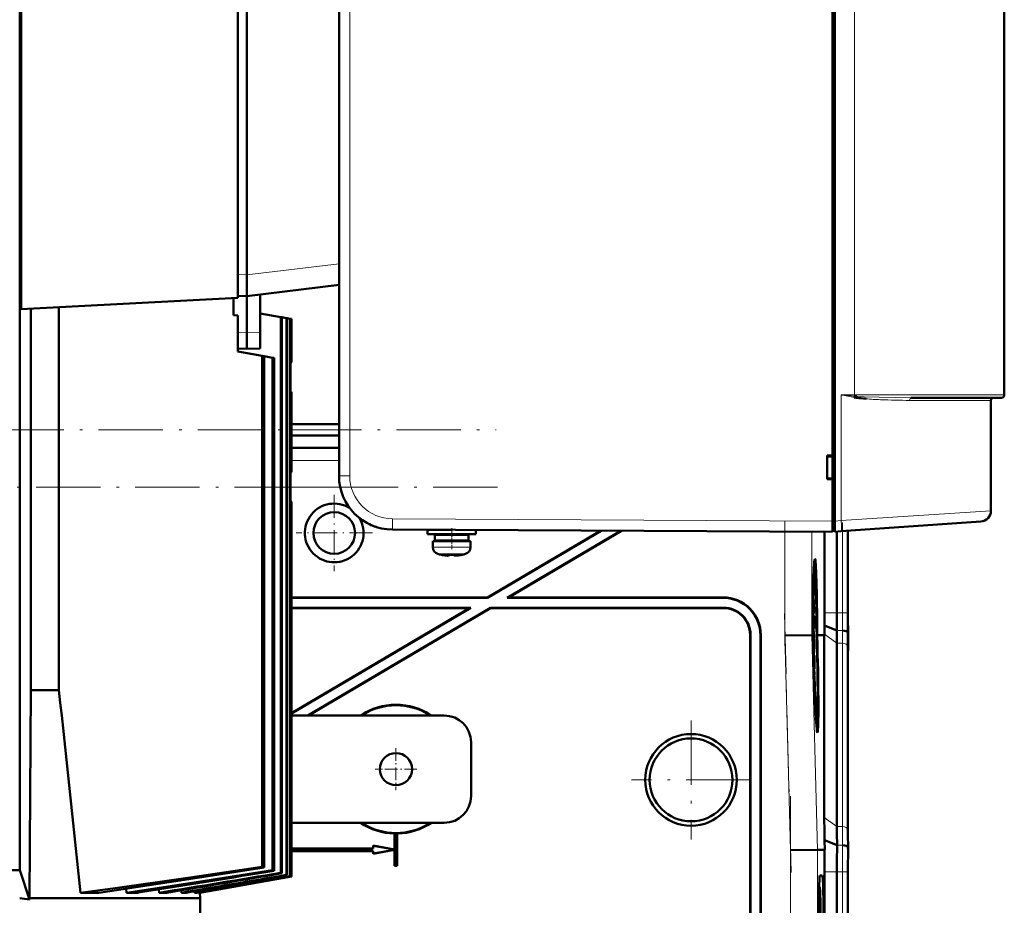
# Model space of a CAD drawing. Extents: x -2065 to 2446, y -1996 to 695.
# Tile 57 of 58: x 1896 to 2079, y 356 to 521. Entities that reach past the tile are written whole.
import ezdxf

# ---------------------------------------------------------------- set-up
doc = ezdxf.new("R2010")
doc.units = 0
doc.linetypes.add('DASHDOT', pattern=[18.5, 12, -3, 0.5, -3])

msp = doc.modelspace()

# ---------------------------------------------------------------- linework, layer by layer
at = {"color": 7, "lineweight": 50}
for p, q in [((2047.06, 427.81), (2047.06, 635.82)), ((2047.46, 635.79), (2047.46, 427.84)), ((1955.06, 627.39), (1955.06, 436.25)), ((2079.06, 612.32), (2079.06, 451.32)), ((1895.55, 604.82), (1895.55, 362.82)), ((1895.82, 467.3), (1895.82, 575.56)), ((1936.17, 469.42), (1936.17, 573.44)), ((1937.87, 569.12), (1937.87, 473.71)), ((2047.06, 440.02), (2047.06, 531.61)), ((1937.87, 473.68), (1937.87, 473.71)), ((1937.87, 469.72), (1937.87, 473.68)), ((1937.87, 469.72), (1955.06, 471.83)), ((1940.37, 462.95), (1940.37, 470.02)), ((1895.82, 467.3), (1936.17, 469.42)), ((1935.37, 469.37), (1935.37, 466.19)), ((1936.17, 469.76), (1937.87, 469.72)), ((1937.87, 462.92), (1937.87, 469.72)), ((1897.59, 396.32), (1897.59, 467.39)), ((1902.85, 396.32), (1902.85, 467.67)), ((1936.17, 466.1), (1935.37, 466.19)), ((1944.19, 465.83), (1940.37, 466.5)), ((1936.17, 466.1), (1936.17, 459.42)), ((1944.19, 465.83), (1944.19, 362.29)), ((1944.19, 465.83), (1944.4, 465.79)), ((1945.27, 465.64), (1944.4, 465.79)), ((1944.4, 465.79), (1944.4, 362.22)), ((1945.27, 465.64), (1945.27, 361.93)), ((1945.27, 465.64), (1945.41, 465.61)), ((1945.93, 465.52), (1945.41, 465.61)), ((1945.41, 465.61), (1945.41, 361.88)), ((1945.93, 465.52), (1945.93, 361.7)), ((1945.93, 465.52), (1946, 465.51)), ((1946.17, 465.48), (1946, 465.51)), ((1946, 465.51), (1946, 361.68)), ((1946.17, 465.48), (1946.17, 465.48)), ((1946.17, 465.48), (1946.17, 457.41)), ((1946.17, 465.48), (1946.17, 457.42)), ((1937.87, 459.92), (1937.87, 462.92)), ((1940.37, 459.98), (1940.37, 462.95)), ((1936.17, 459.96), (1937.87, 459.92)), ((1936.17, 459.42), (1940.75, 458.61)), ((1940.37, 459.98), (1937.87, 459.92)), ((1940.75, 458.61), (1940.75, 363.41)), ((1940.75, 458.61), (1941.11, 458.55)), ((1941.11, 458.55), (1942.68, 458.27)), ((1941.11, 458.55), (1941.11, 363.29)), ((1942.68, 458.27), (1942.68, 362.79)), ((1942.68, 458.27), (1942.97, 458.22)), ((1942.97, 458.22), (1942.97, 362.69)), ((1946, 457.24), (1946.17, 457.41)), ((1946, 457.24), (1946, 451.92)), ((1946.17, 457.41), (1946.17, 457.42)), ((1946.17, 451.92), (1946, 451.92)), ((1946.17, 451.85), (1946.17, 451.92)), ((1946.17, 436.92), (1946.17, 451.85)), ((2051.1, 450.87), (2051.27, 450.85)), ((2051.52, 451.07), (2051.15, 451.1)), ((2051.27, 450.85), (2051.29, 450.84)), ((2051.47, 450.82), (2051.29, 450.84)), ((2051.29, 450.84), (2051.47, 450.82)), ((2051.47, 450.82), (2051.47, 450.84)), ((2061.66, 450.82), (2070.66, 450.82)), ((2074.75, 450.82), (2068.89, 450.82)), ((2070.66, 450.82), (2078.56, 450.82)), ((2076.56, 429.74), (2076.56, 450.32)), ((1946.17, 445.87), (1955.06, 445.87)), ((1946.17, 443.8), (1955.06, 443.8)), ((1955.06, 441.5), (1946.17, 441.5)), ((2046.06, 435.61), (2046.06, 440.02)), ((2046.06, 440.02), (2047.06, 440.02)), ((2046.06, 439.82), (2047.06, 439.88)), ((2047.06, 439.97), (2047.06, 440.02)), ((1946, 436.91), (1946.17, 436.92)), ((1946, 436.91), (1946, 431.59)), ((2047.06, 435.75), (2046.06, 435.82)), ((2047.06, 435.61), (2046.06, 435.61)), ((2047.06, 435.61), (2047.06, 435.67)), ((2047.06, 427.82), (2047.06, 435.61)), ((1946, 431.59), (1946.17, 431.42)), ((1946.17, 431.42), (1946.17, 361.62)), ((1946.17, 431.42), (1946.17, 431.42)), ((1946.17, 431.42), (1946.17, 361.62)), ((2047.06, 425.82), (2047.06, 427.82)), ((2047.06, 426.12), (2047.06, 427.81)), ((2047.46, 425.84), (2047.46, 427.84)), ((2074.7, 427.75), (2048.65, 425.93)), ((2047.06, 425.82), (1965.01, 426.25)), ((1971.56, 426.19), (1975.98, 426.19)), ((1971.56, 426.19), (1971.56, 425.39)), ((1971.56, 425.39), (1971.56, 426.19)), ((1974.06, 426.19), (1974.06, 426.2)), ((1980.56, 426.16), (1980.56, 425.39)), ((2003.81, 426.04), (1982.74, 413.62)), ((2003.94, 426.04), (1982.76, 413.55)), ((2007.57, 426.02), (1986.42, 413.55)), ((2007.71, 426.02), (1986.67, 413.62)), ((2045.56, 425.82), (2045.56, 410.76)), ((2047.06, 426.12), (2047.46, 426.12)), ((2048.65, 425.93), (2047.46, 425.84)), ((2047.86, 425.87), (2047.86, 410.76)), ((2049.92, 426.02), (2049.92, 410.76)), ((2049.92, 426.02), (2049.92, 410.76)), ((1971.56, 425.39), (1976.06, 425.39)), ((1976.06, 424.09), (1972.56, 424.09)), ((1972.56, 424.09), (1972.56, 422.96)), ((1972.56, 422.96), (1972.56, 424.09)), ((1972.91, 425.29), (1976.06, 425.29)), ((1972.91, 424.19), (1972.91, 425.29)), ((1972.91, 424.19), (1972.91, 425.29)), ((1972.91, 424.19), (1976.06, 424.19)), ((1974.06, 425.29), (1974.06, 425.39)), ((1974.06, 425.29), (1974.06, 425.39)), ((1974.06, 424.09), (1974.06, 424.19)), ((1974.06, 424.09), (1974.06, 424.19)), ((1980.56, 425.39), (1976.06, 425.39)), ((1979.21, 425.29), (1976.06, 425.29)), ((1979.21, 424.19), (1976.06, 424.19)), ((1976.06, 424.09), (1979.56, 424.09)), ((1978.06, 425.39), (1978.06, 425.29)), ((1978.06, 424.19), (1978.06, 424.09)), ((1979.21, 425.29), (1979.21, 424.19)), ((1979.56, 424.09), (1979.56, 422.96)), ((1974.14, 421.56), (1974.13, 421.55)), ((1975.56, 421.56), (1975.56, 421.41)), ((1976.56, 421.56), (1976.56, 421.41)), ((1976.6, 421.39), (1976.66, 421.39)), ((1977.99, 421.55), (1977.98, 421.56)), ((2043.76, 419.05), (2043.57, 419.1)), ((1946.17, 413.62), (1982.74, 413.62)), ((1946.17, 413.55), (1982.76, 413.55)), ((1982.76, 413.55), (1982.74, 413.62)), ((1986.42, 413.55), (1986.67, 413.62)), ((1986.42, 413.55), (2026.61, 413.55)), ((1986.67, 413.62), (2026.68, 413.62)), ((2043.56, 413.17), (2043.51, 413.17)), ((2043.58, 411.29), (2043.56, 413.17)), ((2043.56, 413.17), (2043.57, 413.17)), ((2043.57, 413.17), (2043.6, 410.65)), ((1979.6, 411.69), (1946.17, 411.69)), ((1979.6, 411.69), (1946.17, 391.97)), ((1979.35, 411.62), (1946.17, 411.62)), ((1979.35, 411.62), (1946.17, 392.05)), ((1983.26, 411.69), (1949.23, 391.62)), ((1983.28, 411.62), (1949.37, 391.62)), ((1979.35, 411.62), (1979.6, 411.69)), ((2026.75, 411.69), (1983.26, 411.69)), ((1983.28, 411.62), (1983.26, 411.69)), ((2026.68, 411.62), (1983.28, 411.62)), ((2043.55, 411.59), (2043.5, 411.59)), ((2043.52, 411.2), (2043.52, 410.7)), ((2043.53, 410.06), (2043.45, 410.06)), ((2043.52, 410.7), (2043.46, 410.7)), ((2043.59, 410.65), (2043.46, 410.65)), ((2043.57, 410.26), (2043.46, 410.26)), ((2043.59, 410.71), (2043.52, 410.71)), ((2043.54, 407.84), (2043.43, 407.84)), ((2043.59, 407.79), (2043.43, 407.79)), ((2043.52, 407.55), (2043.43, 407.55)), ((2043.51, 408.96), (2043.44, 408.96)), ((2043.54, 407.84), (2043.51, 408.96)), ((2043.52, 408.98), (2043.54, 408.33)), ((2043.55, 408.84), (2043.52, 408.84)), ((2043.55, 408.77), (2043.52, 408.77)), ((2043.56, 408.72), (2043.52, 408.72)), ((2043.52, 407.55), (2043.63, 406.47)), ((2043.52, 407.15), (2043.52, 407.55)), ((2043.54, 408.33), (2043.54, 407.84)), ((2043.59, 408.28), (2043.54, 408.28)), ((2043.55, 408.77), (2043.55, 408.84)), ((2043.56, 408.72), (2043.55, 408.77)), ((2043.56, 409.04), (2043.56, 408.72)), ((2043.6, 409.01), (2043.56, 409.01)), ((2043.59, 408.28), (2043.6, 409.01)), ((2043.59, 407.79), (2043.59, 408.28)), ((2047.84, 407.44), (2045.55, 408.4)), ((2031.67, 317.62), (2031.67, 406.62)), ((2031.74, 317.55), (2031.74, 406.69)), ((2033.6, 406.55), (2033.6, 317.55)), ((2033.67, 406.62), (2033.67, 317.62)), ((2038.18, 406.52), (2043.18, 406.58)), ((2043.18, 406.58), (2043.26, 406.58)), ((2043.26, 406.6), (2043.26, 406.58)), ((2043.34, 406.6), (2043.26, 406.6)), ((2043.28, 406.58), (2043.34, 406.59)), ((2043.28, 406.58), (2043.34, 406.58)), ((2043.34, 406.58), (2043.37, 405.13)), ((2043.38, 406.6), (2043.43, 406.6)), ((2043.38, 406.59), (2043.43, 406.59)), ((2043.42, 405.13), (2043.38, 406.58)), ((2043.38, 406.58), (2043.43, 406.58)), ((2043.52, 407.15), (2043.43, 407.15)), ((2043.43, 406.58), (2043.47, 404.62)), ((2043.64, 406.06), (2043.44, 406.06)), ((2043.6, 405.81), (2043.44, 405.81)), ((2043.54, 405.62), (2043.45, 405.61)), ((2043.64, 406.06), (2043.52, 407.15)), ((2043.54, 405.62), (2043.55, 405.62)), ((2043.56, 403.79), (2043.54, 405.62)), ((2043.55, 405.62), (2043.56, 404.19)), ((2043.63, 406.47), (2043.64, 406.06)), ((2044.09, 406.6), (2044.13, 406.6)), ((2044.13, 406.6), (2044.09, 406.6)), ((2044.09, 406.58), (2044.13, 406.58)), ((2044.14, 404.63), (2044.09, 406.58)), ((2044.13, 406.6), (2044.13, 406.6)), ((2044.13, 406.58), (2044.19, 404.63)), ((2044.18, 406.6), (2044.34, 406.6)), ((2044.18, 406.6), (2044.55, 406.6)), ((2044.18, 406.58), (2044.34, 406.58)), ((2044.23, 404.63), (2044.18, 406.58)), ((2044.34, 406.58), (2044.34, 406.6)), ((2044.55, 406.6), (2045.51, 406.61)), ((2045.51, 406.61), (2045.52, 406.76)), ((2045.51, 372.62), (2045.51, 406.61)), ((2049.9, 406.62), (2049.87, 407.04)), ((2043.42, 405.13), (2043.37, 405.14)), ((2043.37, 405.13), (2043.42, 405.13)), ((2043.4, 404.12), (2043.44, 404.12)), ((2043.44, 404.12), (2043.4, 404.12)), ((2043.56, 403.79), (2043.5, 403.79)), ((2043.58, 404.68), (2043.56, 404.68)), ((2043.56, 404.19), (2043.59, 404)), ((2043.61, 403.39), (2043.56, 403.79)), ((2043.64, 404.54), (2043.59, 404.54)), ((2043.61, 403.89), (2043.61, 403.39)), ((2043.63, 403.84), (2043.61, 403.84)), ((2043.63, 403.84), (2043.64, 404.54)), ((2043.63, 403.34), (2043.63, 403.84)), ((2047.86, 405.1), (2047.86, 370.96)), ((2043.61, 403.39), (2043.51, 403.39)), ((2043.63, 403.34), (2043.51, 403.34)), ((2043.65, 402.8), (2043.53, 402.8)), ((2043.59, 402.75), (2043.53, 402.75)), ((2043.67, 400.92), (2043.65, 402.8)), ((2043.65, 402.8), (2043.66, 402.8)), ((2043.66, 402.8), (2043.69, 400.28)), ((2049.92, 403.69), (2049.92, 369.55)), ((2049.92, 403.69), (2049.92, 369.55)), ((2043.58, 401.11), (2043.57, 401.57)), ((2043.64, 401.22), (2043.59, 401.22)), ((2043.61, 400.82), (2043.61, 400.33)), ((2043.68, 400.33), (2043.61, 400.33)), ((2043.69, 400.28), (2043.61, 400.28)), ((2043.63, 399.74), (2043.69, 399.74)), ((2043.7, 399.2), (2043.65, 399.2)), ((2043.68, 398.47), (2043.7, 398.17)), ((2043.69, 399.74), (2043.7, 399.2)), ((2043.7, 398.17), (2043.71, 397.71)), ((1897.37, 357.57), (1897.59, 396.32)), ((1897.59, 396.32), (1902.85, 396.32)), ((1974.67, 391.62), (1946.17, 391.62)), ((2044.19, 390.25), (2043.99, 390.2)), ((1979.67, 386.62), (1979.67, 376.62)), ((1946.17, 371.62), (1974.67, 371.62)), ((1965.42, 369.62), (1965.44, 369.63)), ((1965.42, 366.65), (1965.42, 369.62)), ((1965.44, 366.63), (1965.44, 369.63)), ((1965.91, 369.63), (1965.91, 363.63)), ((1965.91, 369.63), (1965.92, 369.62)), ((1965.92, 369.62), (1965.92, 363.62)), ((1961.42, 366.87), (1961.42, 367.37)), ((1961.42, 367.37), (1965.42, 366.65)), ((1961.44, 367.35), (1961.42, 367.37)), ((1961.44, 367.35), (1965.44, 366.63)), ((1961.44, 366.85), (1961.44, 367.35)), ((2047.89, 367.45), (2045.55, 368.42)), ((2045.58, 366.61), (2045.55, 368.42)), ((1946.17, 366.87), (1961.42, 366.87)), ((1946.17, 366.85), (1961.44, 366.85)), ((1961.44, 366.38), (1946.17, 366.38)), ((1961.42, 366.37), (1946.17, 366.37)), ((1961.44, 366.85), (1961.42, 366.87)), ((1965.42, 366.58), (1961.42, 365.87)), ((1961.42, 366.37), (1961.44, 366.38)), ((1961.42, 365.87), (1961.42, 366.37)), ((1961.44, 365.89), (1961.42, 365.87)), ((1965.44, 366.6), (1961.44, 365.89)), ((1961.44, 365.89), (1961.44, 366.38)), ((1965.44, 366.63), (1965.42, 366.65)), ((1965.42, 366.58), (1965.44, 366.6)), ((1965.42, 363.62), (1965.42, 366.58)), ((1965.44, 363.63), (1965.44, 366.6)), ((2039.23, 366.53), (2044.23, 366.6)), ((2045.58, 366.61), (2044.23, 366.6)), ((2049.95, 366.62), (2049.91, 367.05)), ((1941.11, 363.29), (1940.75, 363.41)), ((1965.44, 363.63), (1965.42, 363.62)), ((1965.92, 363.62), (1965.42, 363.62)), ((1965.91, 363.63), (1965.44, 363.63)), ((1965.91, 363.63), (1965.92, 363.62)), ((1893.05, 362.82), (1895.55, 362.82)), ((1897.37, 357.32), (1895.55, 362.82)), ((1946, 361.68), (1928.55, 358.61)), ((1946.17, 361.62), (1929.08, 358.61)), ((1929.09, 358.61), (1946.17, 361.62)), ((1942.97, 362.69), (1942.68, 362.79)), ((1944.4, 362.22), (1944.19, 362.29)), ((1945.41, 361.88), (1945.27, 361.93)), ((1946, 361.68), (1945.93, 361.7)), ((1946.17, 361.62), (1946.17, 361.62)), ((2044.69, 361.8), (2045.13, 361.8)), ((2045.56, 270.76), (2045.56, 362.47)), ((2047.86, 362.47), (2047.86, 270.76)), ((2049.92, 270.76), (2049.92, 362.47)), ((2049.92, 362.47), (2049.92, 270.76)), ((2044.64, 359.62), (2044.53, 359.73)), ((1906.86, 358.61), (1910.28, 358.61)), ((1915.39, 359.35), (1915.46, 358.61)), ((1915.46, 358.61), (1917.68, 358.61)), ((1921.5, 359.21), (1921.55, 358.61)), ((1922.99, 358.61), (1921.55, 358.61)), ((1925.65, 359.05), (1925.68, 358.61)), ((1926.55, 358.61), (1925.68, 358.61)), ((1928.12, 358.88), (1928.14, 358.61)), ((1928.55, 358.61), (1928.14, 358.61)), ((1929.07, 358.7), (1929.08, 358.61)), ((1929.08, 358.61), (1929.09, 358.61)), ((1929.09, 358.61), (1929.17, 357.57)), ((2044.52, 359.63), (2044.63, 359.63)), ((1897.37, 357.57), (1929.17, 357.57)), ((1897.37, 357.32), (1897.37, 357.57)), ((1929.17, 353.82), (1929.17, 357.57))]:
    msp.add_line(p, q, dxfattribs=at)
at = {"color": 7, "lineweight": 18}
for p, q in [((1957.05, 627.39), (1957.05, 436.25)), ((2051.15, 451.32), (2051.15, 612.32)), ((1955.06, 475.77), (1937.87, 473.68)), ((1936.17, 473.76), (1937.87, 473.71)), ((1936.17, 462.94), (1937.87, 462.92)), ((1940.37, 462.95), (1937.87, 462.92)), ((2048.65, 451.32), (2048.65, 427.92)), ((2048.65, 451.32), (2051.15, 451.32)), ((2051.15, 451.32), (2051.15, 451.13)), ((2071.02, 451.32), (2051.15, 451.32)), ((2051.15, 451.13), (2051.15, 451.1)), ((2061.42, 450.32), (2068.52, 450.32)), ((2068.52, 450.32), (2076.56, 450.32)), ((2079.06, 451.32), (2071.02, 451.32)), ((1946.17, 445.83), (1955.06, 445.83)), ((1946.17, 444.83), (1955.06, 444.83)), ((1955.06, 439.13), (1946.17, 439.13)), ((1957.05, 436.25), (1955.06, 436.25)), ((1955.29, 434.13), (1946, 434.13)), ((2048.65, 427.92), (2076.56, 429.74)), ((1965.01, 428.25), (2047.06, 427.82)), ((2047.46, 427.81), (2047.06, 427.81)), ((2047.46, 427.84), (2048.65, 427.92)), ((2038.18, 406.52), (2038.18, 425.86)), ((2043.18, 406.58), (2043.18, 425.84)), ((2048.89, 425.94), (2048.89, 410.76)), ((2049.89, 426.01), (2049.89, 410.76)), ((1972.56, 422.96), (1976.03, 422.96)), ((1972.56, 422.96), (1972.56, 422.96)), ((1976.03, 422.96), (1976.06, 422.96)), ((1979.56, 422.96), (1976.06, 422.96)), ((1973.49, 421.71), (1973.48, 421.71)), ((1973.49, 421.71), (1976.04, 421.71)), ((1976.04, 421.71), (1976.06, 421.71)), ((1976.06, 421.71), (1978.63, 421.71)), ((2026.61, 413.55), (2026.68, 413.62)), ((2026.68, 411.62), (2026.75, 411.69)), ((2047.86, 410.76), (2045.56, 410.76)), ((2047.86, 410.76), (2048.89, 410.76)), ((2048.89, 410.76), (2049.89, 410.76)), ((2049.89, 410.76), (2049.92, 410.76)), ((2048.87, 407.44), (2047.84, 407.44)), ((2031.67, 406.62), (2031.74, 406.69)), ((2033.67, 406.62), (2033.6, 406.55)), ((2039.23, 366.53), (2038.18, 406.52)), ((2044.23, 366.6), (2043.18, 406.58)), ((2047.86, 405.1), (2045.52, 406.76)), ((2049.95, 406.62), (2049.9, 406.62)), ((2048.89, 405.1), (2047.86, 405.1)), ((2048.89, 405.1), (2048.89, 370.96)), ((2049.89, 404.42), (2049.89, 370.28)), ((2047.86, 370.96), (2045.51, 372.62)), ((2048.89, 370.96), (2047.86, 370.96)), ((2048.92, 367.45), (2047.89, 367.45)), ((2039.23, 266.7), (2039.23, 366.53)), ((2044.23, 266.64), (2044.23, 366.6)), ((2044.67, 361.77), (2045.13, 361.8)), ((2047.86, 362.47), (2045.56, 362.47)), ((2048.89, 362.47), (2047.86, 362.47)), ((2048.89, 362.47), (2048.89, 270.76)), ((2048.89, 362.47), (2049.89, 362.47)), ((2049.89, 362.47), (2049.89, 270.76)), ((2049.92, 362.47), (2049.89, 362.47)), ((2044.53, 359.73), (2044.63, 359.63))]:
    msp.add_line(p, q, dxfattribs=at)
at = {"color": 7, "linetype": 'DASHDOT', "lineweight": 18}
for p, q in [((1632.74, 444.83), (1984.36, 444.83)), ((1984.58, 434.13), (1633.03, 434.13)), ((2038.18, 404.58), (2038.18, 427.8)), ((2039.34, 362.38), (2038.08, 410.6)), ((2020.67, 390.71), (2020.67, 368.52)), ((2031.77, 379.62), (2009.58, 379.62)), ((2039.23, 256.64), (2039.23, 376.59)), ((2048.89, 371.65), (2048.89, 261.59))]:
    msp.add_line(p, q, dxfattribs=at)
at = {"color": 7, "linetype": 'DASHDOT', "lineweight": 18, "ltscale": 0.005228}
msp.add_line((1946.19, 444.42), (1945.98, 444.42), dxfattribs=at)
at = {"color": 7, "linetype": 'DASHDOT', "lineweight": 18, "ltscale": 0.355368}
for p, q in [((1954.16, 432.72), (1954.16, 418.51)), ((1961.27, 425.62), (1947.05, 425.62))]:
    msp.add_line(p, q, dxfattribs=at)
at = {"color": 7, "linetype": 'DASHDOT', "lineweight": 18, "ltscale": 0.012}
msp.add_line((2047.02, 427.81), (2047.5, 427.81), dxfattribs=at)
at = {"color": 7, "linetype": 'DASHDOT', "lineweight": 18, "ltscale": 0.097188}
msp.add_line((1976.06, 426.52), (1976.06, 422.63), dxfattribs=at)
at = {"color": 7, "linetype": 'DASHDOT', "lineweight": 18, "ltscale": 0.024001}
msp.add_line((1976.06, 425.31), (1976.06, 426.27), dxfattribs=at)
at = {"color": 7, "linetype": 'DASHDOT', "lineweight": 18, "ltscale": 0.45768}
msp.add_line((2048.89, 427.54), (2048.89, 409.23), dxfattribs=at)
at = {"color": 7, "linetype": 'DASHDOT', "lineweight": 18, "ltscale": 0.033}
msp.add_line((1976.06, 424.08), (1976.06, 425.4), dxfattribs=at)
at = {"color": 7, "linetype": 'DASHDOT', "lineweight": 18, "ltscale": 0.000798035}
msp.add_line((1975.06, 421.38), (1975.06, 421.41), dxfattribs=at)
at = {"color": 7, "linetype": 'DASHDOT', "lineweight": 18, "ltscale": 0.000674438}
msp.add_line((1975.06, 421.41), (1975.06, 421.38), dxfattribs=at)
at = {"color": 7, "linetype": 'DASHDOT', "lineweight": 18, "ltscale": 0.000915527}
msp.add_line((1977.06, 421.37), (1977.06, 421.41), dxfattribs=at)
at = {"color": 7, "linetype": 'DASHDOT', "lineweight": 18, "ltscale": 0.00068512}
msp.add_line((1977.06, 421.41), (1977.06, 421.38), dxfattribs=at)
at = {"color": 7, "linetype": 'DASHDOT', "lineweight": 18, "ltscale": 0.195001}
for p, q in [((1965.67, 385.52), (1965.67, 377.72)), ((1969.57, 381.62), (1961.77, 381.62))]:
    msp.add_line(p, q, dxfattribs=at)
at = {"color": 7, "lineweight": 18}
for points in [[(2051.52, 451.07), (2052.93, 450.98), (2055.72, 450.89), (2058.77, 450.83), (2061.66, 450.82)], [(1965.01, 428.25), (1965.01, 426.32), (1965.01, 426.25), (1965.01, 426.25)]]:
    msp.add_lwpolyline(points, dxfattribs=at)
at = {"color": 7, "lineweight": 50}
for points in [[(1975.56, 421.41), (1975.56, 421.41), (1975.55, 421.4), (1975.55, 421.4), (1975.53, 421.39), (1975.48, 421.39), (1975.33, 421.39), (1975.06, 421.41)], [(1976.56, 421.41), (1976.56, 421.4), (1976.56, 421.4), (1976.57, 421.4), (1976.58, 421.39), (1976.61, 421.39)], [(1976.56, 421.41), (1976.56, 421.4), (1976.56, 421.4), (1976.57, 421.4), (1976.59, 421.39), (1976.65, 421.39), (1977.06, 421.41)], [(1976.56, 421.41), (1976.56, 421.4), (1976.56, 421.4), (1976.56, 421.4), (1976.57, 421.4), (1976.66, 421.39)], [(2043.51, 413.1), (2043.53, 412.58), (2043.55, 412.05)], [(2043.52, 410.7), (2043.49, 411.21), (2043.48, 411.94)], [(2043.5, 412.63), (2043.5, 412.51), (2043.49, 411.93)], [(2043.49, 411.93), (2043.51, 411.26), (2043.51, 411.21), (2043.52, 411.2)], [(2043.55, 411.59), (2043.51, 412.55), (2043.51, 412.61), (2043.5, 412.63)], [(2043.51, 408.96), (2043.51, 409.94), (2043.53, 410.06)], [(2043.53, 409.57), (2043.53, 409.55), (2043.52, 409.12), (2043.52, 408.98)], [(2043.53, 410.06), (2043.55, 409.71), (2043.55, 409.54)], [(2043.55, 408.84), (2043.54, 409.5), (2043.53, 409.57)], [(2043.55, 409.54), (2043.56, 410.15), (2043.56, 410.24), (2043.57, 410.26)], [(2043.57, 409.76), (2043.57, 409.75), (2043.56, 409.52), (2043.56, 409.04)], [(2043.57, 410.26), (2043.58, 410.21), (2043.59, 410.05), (2043.61, 408.99)], [(2043.6, 409.01), (2043.58, 409.7), (2043.58, 409.75), (2043.57, 409.76)], [(2043.61, 408.99), (2043.6, 407.93), (2043.59, 407.79)], [(2043.58, 404.68), (2043.59, 405.72), (2043.6, 405.79), (2043.6, 405.81)], [(2043.6, 405.81), (2043.62, 405.7), (2043.63, 405.52)], [(2043.61, 405.32), (2043.6, 405.21), (2043.59, 404.55)], [(2043.64, 404.54), (2043.62, 405.21), (2043.61, 405.32)], [(2043.65, 404.54), (2043.64, 403.48), (2043.63, 403.34)], [(2043.57, 401.57), (2043.58, 402.53), (2043.58, 402.7), (2043.59, 402.75)], [(2043.59, 402.75), (2043.61, 402.57), (2043.64, 401.68)], [(2043.6, 402.26), (2043.59, 402.14), (2043.59, 401.55)], [(2043.64, 401.22), (2043.6, 402.18), (2043.6, 402.24), (2043.6, 402.26)], [(2043.59, 401.55), (2043.6, 400.89), (2043.61, 400.84), (2043.61, 400.82)], [(1940.75, 363.41), (1926.87, 361.36), (1913.32, 359.47), (1906.86, 358.61)], [(1941.11, 363.29), (1925.46, 360.86), (1910.28, 358.61)], [(1942.68, 362.79), (1928.89, 360.63), (1915.46, 358.61)]]:
    msp.add_lwpolyline(points, dxfattribs=at)
for centre, radius in [((1954.16, 425.62), 3.88), ((2020.67, 379.62), 8.54), ((2020.67, 379.62), 7.72), ((1965.67, 381.62), 3)]:
    msp.add_circle(centre, radius, dxfattribs=at)
at = {"color": 7, "lineweight": 18}
for centre, radius, start, end in [((2083.34, 636.27), 188.17, 259.3785, 260.1372), ((2081.55, 807.9), 358.1, 264.7284, 265.1294), ((2059.18, 519.92), 69.56, 265.148, 267.3458), ((2061.27, 565.84), 115.52, 267.3648, 270.0743), ((2062.28, 450.34), 0.854, 157.1526, 181.5103), ((1965.05, 436.25), 8, 180.0049, 269.6951), ((1763.26, 410.69), 285.63, 359.3484, 0.0131), ((1729.06, 410.69), 320.83, 359.3498, 0.013), ((1878.9, 404.9), 169.99, 0.0672, 0.857), ((1858.97, 404.2), 190.91, 0.0672, 0.8552), ((2298.8, 371.26), 249.92, 180.0689, 180.8746), ((2278.98, 370.55), 229.1, 180.0694, 180.8776), ((2467.69, 362.58), 418.8, 179.3343, 180.0144), ((2433.5, 362.57), 383.61, 179.3319, 180.0146)]:
    msp.add_arc(centre, radius, start, end, dxfattribs=at)
at = {"color": 7, "lineweight": 50}
for centre, radius, start, end in [((2054.08, 450.42), 3.01, 166.4368, 171.5453), ((2053.18, 462.56), 11.88, 259.8938, 261.7656), ((2054.16, 450.37), 3.1, 166.5613, 170.7325), ((2054.16, 450.37), 3.1, 166.5009, 170.6598), ((2051.73, 453.56), 2.76, 256.8433, 260.8152), ((2053.24, 462.93), 11.99, 259.9497, 261.774), ((2051.94, 458.68), 7.63, 264.0588, 266.8194), ((2054.17, 450.44), 2.73, 166.7805, 172.1157), ((2055.87, 482.36), 31.85, 262.0536, 265.3637), ((2054.23, 450.47), 2.77, 167.5876, 173.1499), ((2077.06, 450.32), 0.5, 90, 180), ((2078.56, 451.32), 0.5, 270, 0), ((1965.06, 436.25), 10, 180, 269.7), ((1954.16, 425.62), 5.47, 58.056, 30.4863), ((2074.56, 429.74), 2, 274, 360), ((1965.06, 436.24), 9.99, 244.3598, 251.9874), ((1973.86, 422.96), 1.3, 180, 253.3985), ((1973.86, 422.96), 1.3, 180, 253.3985), ((1978.26, 422.96), 1.3, 286.6016, 360), ((1976.06, 430.34), 9, 253.3985, 257.6222), ((1976.06, 430.34), 9, 253.3985, 257.6222), ((1976.06, 430.34), 8.99, 257.6503, 263.6107), ((1976.06, 430.34), 8.99, 257.6503, 263.6107), ((1976.06, 430.34), 8.99, 257.6503, 263.6107), ((1975.49, 425.18), 3.8, 263.4156, 267.7409), ((1975.51, 425.42), 4.04, 263.5178, 266.8391), ((1975.49, 425.2), 3.82, 263.4243, 267.67), ((1976.06, 431.45), 9.9, 267.106, 269.9999), ((1976.06, 431.45), 9.9, 267.106, 269.9999), ((1976.06, 431.45), 9.9, 267.106, 269.9999), ((1976.06, 431.45), 9.9, 267.106, 269.9999), ((1976.06, 431.45), 9.9, 269.9998, 272.8943), ((1976.06, 431.45), 9.9, 269.9998, 272.8943), ((1976.06, 431.45), 9.9, 269.9998, 272.8943), ((1976.06, 430.34), 8.99, 276.3893, 282.3497), ((1976.06, 430.34), 8.99, 276.3897, 282.3492), ((1976.06, 430.34), 8.99, 276.3893, 282.3497), ((1976.06, 430.34), 9, 282.3778, 286.6016), ((2026.61, 406.55), 6.99, 359.9843, 90.0157), ((2026.68, 406.62), 6.99, 359.9842, 90.0158), ((2026.68, 406.62), 5, 359.9843, 90.0157), ((2026.75, 406.69), 5, 359.9843, 90.0157), ((2101.8, 413.57), 58.27, 181.4885, 182.2423), ((2065.49, 412.01), 21.94, 181.0813, 183.4019), ((2043.72, 410.7), 0.129, 176.8658, 200.2161), ((1845.2, 410.71), 200.36, 359.3392, 0.0144), ((1763.46, 410.69), 284.4, 359.3457, 0.0134), ((1692.59, 410.68), 357.33, 359.3489, 0.0131), ((2397.51, 410.67), 347.59, 179.9856, 180.6685), ((1929.72, 409.77), 115.84, 358.5125, 359.3228), ((1878.57, 404.9), 169.29, 0.0674, 0.8603), ((1837.27, 403.44), 212.65, 0.0672, 0.8563), ((2257.15, 403.44), 207.22, 179.1215, 179.9313), ((2076.95, 404.96), 33.37, 180.4676, 181.647), ((2061.55, 404.6), 17.96, 180.1828, 182.286), ((2013.08, 404.4), 30.57, 0.2603, 2.093), ((2044.03, 400.42), 0.422, 183.6553, 192.335), ((2101.89, 403.2), 58.27, 181.4885, 182.2423), ((2065.58, 401.64), 21.94, 181.0813, 183.4019), ((2043.81, 400.33), 0.129, 176.8658, 200.2161), ((-10720.15, -965.23), 12696.22, 5.98513, 6.156259), ((1965.67, 381.62), 12, 56.4427, 123.5573), ((1965.67, 381.62), 11.9, 57.2111, 122.7889), ((1974.67, 386.62), 5, 0, 90), ((2044.14, 390.31), 0.0799, 311.3337, 355.0343), ((1974.67, 376.62), 5, 270, 360), ((2346.81, 372.98), 301.3, 180.0678, 180.867), ((1965.67, 381.62), 12, 236.4427, 268.8063), ((1965.67, 381.62), 11.9, 237.2111, 302.7889), ((1965.67, 381.62), 12, 271.1938, 303.5573), ((2298.37, 371.26), 250.51, 180.0685, 180.8723), ((1965.67, 381.62), 11.99, 268.8884, 271.1116), ((2257.28, 369.8), 207.36, 180.0695, 180.8788), ((2467.93, 362.58), 420.07, 179.3362, 180.0142), ((2571.48, 362.51), 525.92, 179.5532, 180.0043), ((2397, 362.56), 347.08, 179.3309, 180.0147), ((1327.24, 4093.42), 3781.19, 278.98358, 279.3718), ((1277.39, 4386.17), 4078.75, 279.08685, 279.40899), ((758.01, 7329.38), 7067.45, 279.487779, 279.663855), ((604.49, 8206.55), 7958.38, 279.556061, 279.699057), ((-1211.9, 18501.04), 18411.89, 279.814419, 279.873992), ((-1973.8, 22823.58), 22801.31, 279.853413, 279.898772), ((1860.87, 93.5), 266.33, 82.1224, 82.5204)]:
    msp.add_arc(centre, radius, start, end, dxfattribs=at)
at = {"color": 7, "lineweight": 18}
for centre, major_axis, ratio, start_param, end_param in [((2061.66, 450.32), (0.003, -0.5), 0.475323, 3.139186, 3.924696), ((2048.51, 427.92), (-0.14, 2), 0.069587, 3.141593, 4.707523), ((2048.89, 404.39), (-1, 0), 0.707107, 3.176499, 4.712389), ((2048.89, 370.25), (-1, 0), 0.707107, 3.176499, 4.712389)]:
    msp.add_ellipse(centre, major_axis=major_axis, ratio=ratio, start_param=start_param, end_param=end_param, dxfattribs=at)
at = {"color": 7, "lineweight": 50}
for centre, major_axis, ratio, start_param, end_param in [((2043.76, 404.64), (0, 16.16), 0.026176, 0.002497, 1.448977), ((2043.76, 404.64), (0, 16.16), 0.026176, 4.834208, 6.285682), ((2043.76, 404.59), (0, -14.46), 0.026176, 3.135771, 4.572964), ((2043.76, 404.59), (0, -14.46), 0.026176, 1.710221, 3.135771), ((2043.76, 404.64), (0, 12.78), 0.026176, 0.002336, 1.416316), ((2043.76, 404.64), (0, 12.78), 0.026176, 4.866905, 6.285521), ((2043.29, 404.63), (-0.09, 10.11), 0.026177, 5.30292, 5.325316), ((2043.29, 404.63), (-0.09, 10.11), 0.026177, 5.005973, 5.030229), ((2048.87, 407.03), (1, 0), 0.414156, 0.032065, 1.567957), ((2043.77, 404.63), (0.14, -16.16), 0.026177, 4.589583, 4.590667), ((2043.77, 404.63), (-0.13, 14.45), 0.026177, 1.433458, 1.434672), ((2043.77, 404.63), (0.11, -12.78), 0.026177, 4.556927, 4.558303), ((2043.29, 404.63), (-0.09, 10.11), 0.026177, 4.829745, 4.854381), ((2043.77, 404.63), (-0.11, 12.78), 0.026177, 4.866019, 4.86691), ((2043.77, 404.63), (0.11, -12.78), 0.026177, 1.725317, 1.725801), ((2043.77, 404.63), (-0.13, 14.45), 0.026177, 4.848057, 4.848883), ((2043.77, 404.63), (0.14, -16.16), 0.026177, 1.692062, 1.693145), ((2043.81, 404.6), (0.42, -16.16), 0.026173, 4.741634, 6.280062), ((2043.81, 404.69), (-0.38, 14.44), 0.026173, 1.609988, 3.148303), ((2043.81, 404.61), (0.33, -12.78), 0.026173, 4.710405, 6.280407), ((2043.81, 404.61), (0.33, -12.78), 0.026173, 6.2825, 7.855052), ((2043.81, 404.69), (-0.38, 14.44), 0.026173, 3.226476, 4.707021), ((2043.81, 404.6), (0.42, -16.16), 0.026173, 0.075785, 1.571867), ((2043.29, 404.63), (-0.09, 10.11), 0.026177, 4.530445, 4.584844), ((2043.81, 404.6), (0.42, -16.16), 0.026173, 6.280062, 6.35897), ((2048.91, 367.03), (1, 0), 0.414255, 0.032066, 1.56795), ((2044.69, 351.62), (0, 10.19), 0.026177, 0.001612, 1.570796), ((2045.13, 351.62), (0, 10.19), 0.026177, 4.712389, 6.283185), ((2044.63, 351.62), (0, 8.01), 0.026177, 6.256996, 6.283185), ((2044.63, 351.62), (0, 8.01), 0.026177, 4.712389, 6.256996)]:
    msp.add_ellipse(centre, major_axis=major_axis, ratio=ratio, start_param=start_param, end_param=end_param, dxfattribs=at)

doc.saveas('drawing.dxf')
